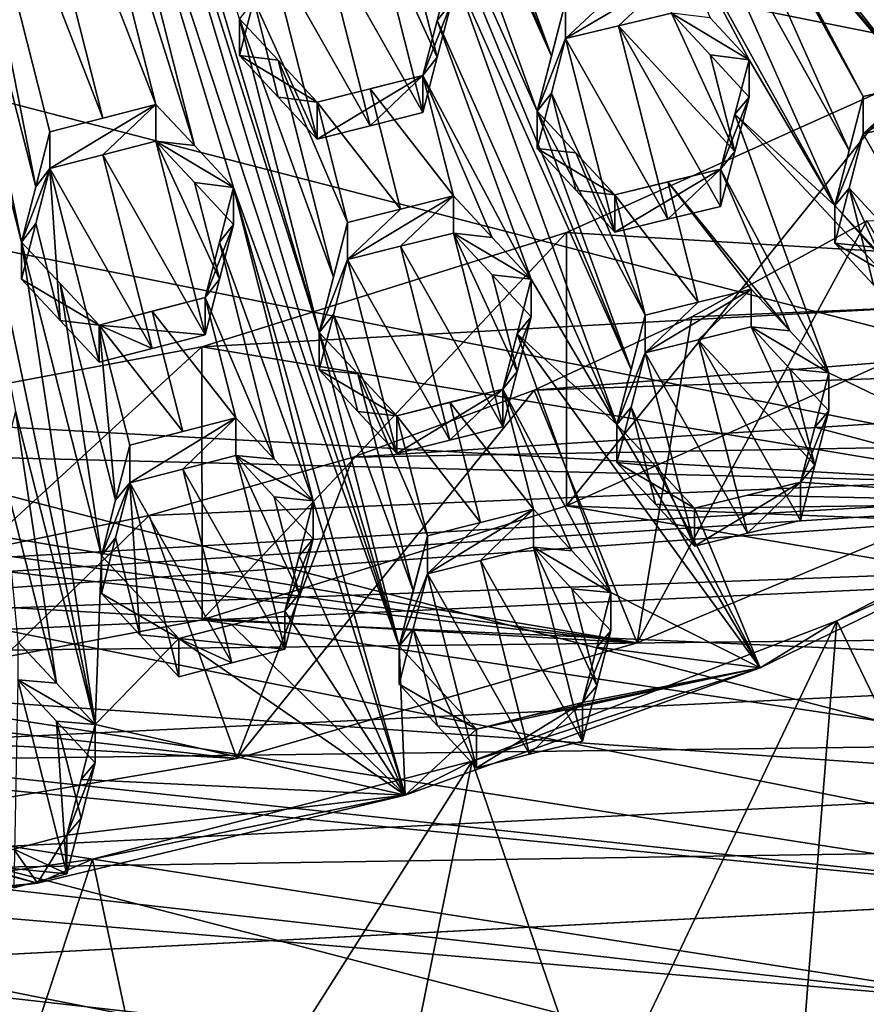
# Model space of a CAD drawing. Header units: metres. Extents: x -22 to 22, y 0 to 204.
# Tile 106 of 256: x 1.44 to 3.45, y 10.32 to 12.66. Entities that reach past the tile are written whole.
import ezdxf

# ---------------------------------------------------------------- set-up
doc = ezdxf.new("R2010")
doc.units = ezdxf.units.M
doc.layers.add('solid_002_SW0002', color=7, linetype='CONTINUOUS')
doc.layers.add('solid_002_SW0002_01', color=7, linetype='CONTINUOUS')

msp = doc.modelspace()

# ---------------------------------------------------------------- linework, layer by layer
at = {"layer": 'solid_002_SW0002'}
for points in [[(7.330033, 6.201028, 222.337723), (-0.000125, 6.009099, 222.530045), (-0.000125, 39.062069, 222.530045)], [(7.539723, 6.213904, 222.33223), (7.330033, 6.201028, 222.337723), (-0.000125, 39.062069, 222.530045)], [(7.745979, 6.240901, 222.326813), (7.539723, 6.213904, 222.33223), (-0.000125, 39.062069, 222.530045)], [(7.948801, 6.282018, 222.321487), (7.745979, 6.240901, 222.326813), (-0.000125, 39.062069, 222.530045)], [(8.148396, 6.337333, 222.316254), (7.948801, 6.282018, 222.321487), (-0.000125, 39.062069, 222.530045)], [(8.346459, 6.407481, 222.311066), (8.148396, 6.337333, 222.316254), (-0.000125, 39.062069, 222.530045)], [(8.540717, 6.491611, 222.305969), (8.346459, 6.407481, 222.311066), (-0.000125, 39.062069, 222.530045)], [(8.727814, 6.588467, 222.301056), (8.540717, 6.491611, 222.305969), (-0.000125, 39.062069, 222.530045)], [(8.906004, 6.697614, 222.296387), (8.727814, 6.588467, 222.301056), (-0.000125, 39.062069, 222.530045)], [(9.077606, 6.820176, 222.29187), (8.906004, 6.697614, 222.296387), (-0.000125, 39.062069, 222.530045)], [(9.240612, 6.954489, 222.287598), (9.077606, 6.820176, 222.29187), (-0.000125, 39.062069, 222.530045)], [(9.392625, 7.09867, 222.283615), (9.240612, 6.954489, 222.287598), (-0.000125, 39.062069, 222.530045)], [(9.533943, 7.253393, 222.279907), (9.392625, 7.09867, 222.283615), (-0.000125, 39.062069, 222.530045)], [(9.665215, 7.418948, 222.276459), (9.533943, 7.253393, 222.279907), (-0.000125, 39.062069, 222.530045)], [(9.784578, 7.59288, 222.273331), (9.665215, 7.418948, 222.276459), (-0.000125, 39.062069, 222.530045)], [(9.89038, 7.773118, 222.270554), (9.784578, 7.59288, 222.273331), (-0.000125, 39.062069, 222.530045)], [(9.983701, 7.961953, 222.268112), (9.89038, 7.773118, 222.270554), (-0.000125, 39.062069, 222.530045)], [(10.064153, 8.15771, 222.265991), (9.983701, 7.961953, 222.268112), (-0.000125, 39.062069, 222.530045)], [(10.130554, 8.357121, 222.264252), (10.064153, 8.15771, 222.265991), (-0.000125, 39.062069, 222.530045)], [(10.182102, 8.557965, 222.262894), (10.130554, 8.357121, 222.264252), (-0.000125, 39.062069, 222.530045)], [(10.219395, 8.761897, 222.261917), (10.182102, 8.557965, 222.262894), (-0.000125, 39.062069, 222.530045)], [(10.242505, 8.96912, 222.261322), (10.219395, 8.761897, 222.261917), (-0.000125, 39.062069, 222.530045)], [(10.251433, 9.179632, 222.261078), (10.242505, 8.96912, 222.261322), (-0.000125, 39.062069, 222.530045)], [(10.452456, 38.787868, 222.255814), (10.251433, 9.179632, 222.261078), (-0.000125, 39.062069, 222.530045)], [(15.431576, 33.648762, 223.952362), (-15.431306, 33.548271, 223.951843), (-15.319921, 9.159238, 223.824142)], [(7.7389, 11.77158, 197.366669), (-8.239264, 15.907071, 196.25856), (-8.043475, 16.822996, 196.013153)], [(7.7389, 11.77158, 197.366669), (-8.323321, 14.981074, 196.506683), (-8.239264, 15.907071, 196.25856)], [(7.332353, 10.929029, 197.592422), (-8.29563, 14.043318, 196.757965), (-8.323321, 14.981074, 196.506683)], [(7.7389, 11.77158, 197.366669), (7.332353, 10.929029, 197.592422), (-8.323321, 14.981074, 196.506683)], [(6.822947, 10.130286, 197.806458), (-8.155832, 13.118854, 197.005661), (-8.29563, 14.043318, 196.757965)], [(7.332353, 10.929029, 197.592422), (6.822947, 10.130286, 197.806458), (-8.29563, 14.043318, 196.757965)], [(6.223329, 9.397194, 198.002884), (-7.90552, 12.214004, 197.248123), (-8.155832, 13.118854, 197.005661)], [(6.822947, 10.130286, 197.806458), (6.223329, 9.397194, 198.002884), (-8.155832, 13.118854, 197.005661)], [(5.538156, 8.734461, 198.180466), (-7.547938, 11.344419, 197.481125), (-7.90552, 12.214004, 197.248123)], [(6.223329, 9.397194, 198.002884), (5.538156, 8.734461, 198.180466), (-7.90552, 12.214004, 197.248123)], [(2.908093, 11.180483, 214.141235), (-4.671119, 12.035767, 213.912064), (-3.814096, 11.558124, 214.040054)], [(1.959217, 10.906054, 214.214767), (-3.814096, 11.558124, 214.040054), (-2.908093, 11.180483, 214.141235)], [(3.82183, 10.324622, 211.782379), (-5.187891, 11.085692, 211.578445), (-5.609299, 11.38822, 211.497375)], [(-0.818824, 11.047389, 211.588715), (3.82183, 10.324622, 211.782379), (-5.609299, 11.38822, 211.497375)], [(4.778347, 8.154085, 198.335968), (-7.089259, 10.521552, 197.701614), (-7.547938, 11.344419, 197.481125)], [(5.538156, 8.734461, 198.180466), (4.778347, 8.154085, 198.335968), (-7.547938, 11.344419, 197.481125)], [(3.336966, 10.122706, 211.836472), (-4.74628, 10.805715, 211.653458), (-5.187891, 11.085692, 211.578445)], [(3.82183, 10.324622, 211.782379), (3.336966, 10.122706, 211.836472), (-5.187891, 11.085692, 211.578445)], [(2.843429, 9.949245, 211.88295), (-4.289193, 10.550935, 211.721725), (-4.74628, 10.805715, 211.653458)], [(3.336966, 10.122706, 211.836472), (2.843429, 9.949245, 211.88295), (-4.74628, 10.805715, 211.653458)], [(13.580615, 8.280108, 217.357101), (6.903759, 10.727819, 216.520233), (0, 10.369162, 216.429184)], [(2.339289, 9.803884, 211.921906), (-3.821229, 10.323972, 211.782547), (-4.289193, 10.550935, 211.721725)], [(2.843429, 9.949245, 211.88295), (2.339289, 9.803884, 211.921906), (-4.289193, 10.550935, 211.721725)], [(3.955172, 7.662996, 198.46756), (-6.532656, 9.753411, 197.90744), (-7.089259, 10.521552, 197.701614)], [(4.778347, 8.154085, 198.335968), (3.955172, 7.662996, 198.46756), (-7.089259, 10.521552, 197.701614)], [(13.580615, 8.280108, 217.357101), (0, 10.369162, 216.429184), (0, 8.476301, 216.936371)]]:
    msp.add_3dface(points, dxfattribs=at)
at = {"layer": 'solid_002_SW0002_01'}
for points in [[(15.431576, 33.648762, 223.952362), (-15.319921, 9.159238, 223.824142), (15.31992, 9.159238, 223.824142)], [(7.7389, 11.77158, 197.366669), (-8.043475, 16.822996, 196.013153), (8.043475, 12.659388, 197.128784)], [(2.154612, 11.915129, 211.533325), (1.965674, 12.657518, 211.579575), (1.384582, 14.485887, 211.704727)], [(2.154612, 11.915129, 211.533325), (1.384582, 14.485887, 211.704727), (1.57352, 13.74349, 211.658463)], [(2.704643, 12.569382, 211.49263), (2.05636, 14.137851, 211.616699), (2.278646, 13.524779, 211.57222)], [(2.704643, 12.569382, 211.49263), (2.481862, 13.180538, 211.537109), (2.05636, 14.137851, 211.616699)], [(2.727591, 13.78375, 211.513931), (2.983772, 13.301204, 211.467819), (3.443169, 12.474162, 211.385666)], [(3.186988, 12.956708, 211.431763), (2.727591, 13.78375, 211.513931), (3.443169, 12.474162, 211.385666)], [(2.34355, 11.172719, 211.487015), (1.57352, 13.74349, 211.658463), (1.540141, 13.614017, 211.65657)], [(2.34355, 11.172719, 211.487015), (2.154612, 11.915129, 211.533325), (1.57352, 13.74349, 211.658463)], [(1.449486, 12.128732, 211.60051), (1.1628, 13.516359, 211.682739), (1.07161, 13.613586, 211.693268)], [(1.624146, 10.986524, 211.536911), (1.449486, 12.128732, 211.60051), (1.07161, 13.613586, 211.693268)], [(1.624146, 10.986524, 211.536911), (1.07161, 13.613586, 211.693268), (1.435208, 11.728933, 211.583221)], [(1.540141, 13.614017, 211.65657), (1.506277, 13.482587, 211.654373), (1.859004, 12.357581, 211.577988)], [(1.540141, 13.614017, 211.65657), (1.859004, 12.357581, 211.577988), (1.951396, 12.258636, 211.565704)], [(2.34355, 11.172719, 211.487015), (1.540141, 13.614017, 211.65657), (1.951396, 12.258636, 211.565704)], [(2.6708, 12.438841, 211.493454), (2.278646, 13.524779, 211.57222), (2.245269, 13.396012, 211.572937)], [(2.6708, 12.438841, 211.493454), (2.704643, 12.569382, 211.49263), (2.278646, 13.524779, 211.57222)], [(1.483303, 12.260338, 211.60405), (1.255322, 13.417635, 211.671768), (1.1628, 13.516359, 211.682739)], [(1.483303, 12.260338, 211.60405), (1.1628, 13.516359, 211.682739), (1.449486, 12.128732, 211.60051)], [(1.3808, 13.450244, 211.663574), (1.767684, 12.455329, 211.589966), (1.506277, 13.482587, 211.654373)], [(1.506277, 13.482587, 211.654373), (1.767684, 12.455329, 211.589966), (1.859004, 12.357581, 211.577988)], [(1.642207, 12.422965, 211.599075), (1.3808, 13.450244, 211.663574), (1.255322, 13.417635, 211.671768)], [(1.642207, 12.422965, 211.599075), (1.767684, 12.455329, 211.589966), (1.3808, 13.450244, 211.663574)], [(1.516729, 12.390377, 211.607361), (1.642207, 12.422965, 211.599075), (1.255322, 13.417635, 211.671768)], [(1.483303, 12.260338, 211.60405), (1.516729, 12.390377, 211.607361), (1.255322, 13.417635, 211.671768)], [(2.893563, 11.827567, 211.448807), (2.245269, 13.396012, 211.572937), (2.467584, 12.782997, 211.528244)], [(2.893563, 11.827567, 211.448807), (2.6708, 12.438841, 211.493454), (2.245269, 13.396012, 211.572937)], [(3.409764, 12.345983, 211.388977), (2.983772, 13.301204, 211.467819), (2.950389, 13.173086, 211.471054)], [(3.409764, 12.345983, 211.388977), (3.443169, 12.474162, 211.385666), (2.983772, 13.301204, 211.467819)], [(2.704643, 12.569382, 211.49263), (2.738043, 12.698126, 211.491501), (2.481862, 13.180538, 211.537109)], [(2.950389, 13.173086, 211.471054), (2.916529, 13.043026, 211.473907), (3.375926, 12.216044, 211.391968)], [(3.409764, 12.345983, 211.388977), (2.950389, 13.173086, 211.471054), (3.375926, 12.216044, 211.391968)], [(3.17271, 12.560493, 211.427856), (3.375926, 12.216044, 211.391968), (2.916529, 13.043026, 211.473907)], [(3.080457, 12.660089, 211.443115), (3.17271, 12.560493, 211.427856), (2.916529, 13.043026, 211.473907)], [(3.186988, 12.956708, 211.431763), (3.443169, 12.474162, 211.385666), (3.568667, 12.503766, 211.366226)], [(3.278483, 12.857823, 211.416229), (3.186988, 12.956708, 211.431763), (3.568667, 12.503766, 211.366226)], [(2.158439, 12.863373, 211.24826), (2.400341, 12.435914, 211.20253), (2.283872, 12.894532, 211.234695)], [(2.283872, 12.894532, 211.234695), (2.400341, 12.435914, 211.20253), (2.434184, 12.566966, 211.203613)], [(2.283872, 12.894532, 211.234695), (2.434184, 12.566966, 211.203613), (2.375243, 12.795914, 211.219681)], [(2.158439, 12.863373, 211.24826), (2.032917, 12.83195, 211.260941), (2.274902, 12.404663, 211.215759)], [(2.158439, 12.863373, 211.24826), (2.274902, 12.404663, 211.215759), (2.400341, 12.435914, 211.20253)], [(3.3707, 12.758144, 211.400528), (3.278483, 12.857823, 211.416229), (3.568667, 12.503766, 211.366226)], [(2.149386, 12.373168, 211.228165), (2.032917, 12.83195, 211.260941), (1.999516, 12.702308, 211.258743)], [(2.274902, 12.404663, 211.215759), (2.032917, 12.83195, 211.260941), (2.149386, 12.373168, 211.228165)], [(2.375243, 12.795914, 211.219681), (2.434184, 12.566966, 211.203613), (2.467584, 12.696215, 211.204376)], [(2.434184, 12.654022, 211.528519), (2.467584, 12.782997, 211.528244), (2.467584, 12.696215, 211.204376)], [(2.859738, 11.696988, 211.449219), (2.467584, 12.782997, 211.528244), (2.434184, 12.654022, 211.528519)], [(2.859738, 11.696988, 211.449219), (2.893563, 11.827567, 211.448807), (2.467584, 12.782997, 211.528244)], [(3.496195, 12.787632, 211.380646), (3.3707, 12.758144, 211.400528), (3.568667, 12.503766, 211.366226)], [(2.738043, 12.610868, 211.165848), (2.988998, 12.758808, 211.45816), (2.863571, 12.728585, 211.47522)], [(2.863571, 12.641261, 211.149323), (2.988998, 12.758808, 211.45816), (2.738043, 12.610868, 211.165848)], [(2.863571, 12.641261, 211.149323), (2.988998, 12.671413, 211.132004), (2.988998, 12.758808, 211.45816)], [(2.738043, 12.610868, 211.165848), (2.863571, 12.728585, 211.47522), (2.738043, 12.698126, 211.491501)], [(1.999516, 12.702308, 211.258743), (1.965674, 12.657518, 211.579575), (1.965674, 12.570878, 211.256226)], [(2.057009, 12.472606, 211.242355), (1.999516, 12.702308, 211.258743), (1.965674, 12.570878, 211.256226)], [(2.149386, 12.373168, 211.228165), (1.999516, 12.702308, 211.258743), (2.057009, 12.472606, 211.242355)], [(2.400341, 12.523252, 211.528473), (2.434184, 12.654022, 211.528519), (2.467584, 12.696215, 211.204376)], [(2.434184, 12.566966, 211.203613), (2.400341, 12.523252, 211.528473), (2.467584, 12.696215, 211.204376)], [(2.6708, 12.438841, 211.493454), (2.738043, 12.698126, 211.491501), (2.704643, 12.569382, 211.49263)], [(2.738043, 12.610868, 211.165848), (2.738043, 12.698126, 211.491501), (2.6708, 12.438841, 211.493454)], [(3.139306, 12.343781, 211.100739), (2.988998, 12.671413, 211.132004), (2.863571, 12.641261, 211.149323)], [(2.988998, 12.671413, 211.132004), (3.17271, 12.560493, 211.427856), (3.080457, 12.660089, 211.443115)], [(3.080462, 12.572357, 211.115707), (3.17271, 12.560493, 211.427856), (2.988998, 12.671413, 211.132004)], [(3.080462, 12.572357, 211.115707), (2.988998, 12.671413, 211.132004), (3.139306, 12.343781, 211.100739)], [(1.965674, 12.570878, 211.256226), (1.965674, 12.657518, 211.579575), (2.057011, 12.559556, 211.566864)], [(2.188437, 12.046242, 211.534912), (2.057011, 12.559556, 211.566864), (1.965674, 12.657518, 211.579575)], [(2.154612, 11.915129, 211.533325), (2.188437, 12.046242, 211.534912), (1.965674, 12.657518, 211.579575)], [(2.656522, 12.041068, 211.483734), (2.434184, 12.654022, 211.528519), (2.400341, 12.523252, 211.528473)], [(2.859738, 11.696988, 211.449219), (2.434184, 12.654022, 211.528519), (2.656522, 12.041068, 211.483734)], [(2.863571, 12.641261, 211.149323), (2.738043, 12.610868, 211.165848), (2.980036, 12.183055, 211.118713)], [(2.863571, 12.641261, 211.149323), (2.980036, 12.183055, 211.118713), (3.105467, 12.213356, 211.101929)], [(3.139306, 12.343781, 211.100739), (2.863571, 12.641261, 211.149323), (3.105467, 12.213356, 211.101929)], [(2.704642, 12.481852, 211.165985), (2.738043, 12.610868, 211.165848), (2.6708, 12.438841, 211.493454)], [(2.704642, 12.481852, 211.165985), (2.854512, 12.152528, 211.13472), (2.738043, 12.610868, 211.165848)], [(2.738043, 12.610868, 211.165848), (2.854512, 12.152528, 211.13472), (2.980036, 12.183055, 211.118713)], [(2.057009, 12.472606, 211.242355), (1.965674, 12.570878, 211.256226), (2.149386, 12.460437, 211.553864)], [(2.057011, 12.559556, 211.566864), (2.149386, 12.460437, 211.553864), (1.965674, 12.570878, 211.256226)], [(2.434184, 12.566966, 211.203613), (2.400341, 12.435914, 211.20253), (2.400341, 12.523252, 211.528473)], [(3.080462, 12.572357, 211.115707), (3.17271, 12.47243, 211.099197), (3.17271, 12.560493, 211.427856)], [(3.139306, 12.343781, 211.100739), (3.17271, 12.47243, 211.099197), (3.080462, 12.572357, 211.115707)], [(2.221855, 12.175715, 211.53624), (2.149386, 12.460437, 211.553864), (2.057011, 12.559556, 211.566864)], [(2.188437, 12.046242, 211.534912), (2.221855, 12.175715, 211.53624), (2.057011, 12.559556, 211.566864)], [(3.17271, 12.560493, 211.427856), (3.139307, 12.4321, 211.430344), (3.375926, 12.216044, 211.391968)], [(3.17271, 12.47243, 211.099197), (3.139307, 12.4321, 211.430344), (3.17271, 12.560493, 211.427856)], [(2.274904, 12.491962, 211.541565), (2.400341, 12.523252, 211.528473), (2.149386, 12.460437, 211.553864)], [(2.149386, 12.373168, 211.228165), (2.149386, 12.460437, 211.553864), (2.400341, 12.523252, 211.528473)], [(2.274902, 12.404663, 211.215759), (2.149386, 12.373168, 211.228165), (2.400341, 12.523252, 211.528473)], [(2.274902, 12.404663, 211.215759), (2.400341, 12.523252, 211.528473), (2.400341, 12.435914, 211.20253)], [(2.47281, 12.238618, 211.511185), (2.400341, 12.523252, 211.528473), (2.274904, 12.491962, 211.541565)], [(2.564206, 12.140353, 211.497589), (2.656522, 12.041068, 211.483734), (2.400341, 12.523252, 211.528473)], [(2.47281, 12.238618, 211.511185), (2.564206, 12.140353, 211.497589), (2.400341, 12.523252, 211.528473)], [(3.694124, 12.533173, 211.346085), (3.568667, 12.503766, 211.366226), (3.443169, 12.385576, 211.055054)], [(3.568667, 12.415089, 211.035263), (3.694124, 12.533173, 211.346085), (3.443169, 12.385576, 211.055054)], [(3.56034, 12.519446, 213.782455), (2.740362, 12.151822, 213.880966), (4.671119, 12.035767, 213.912064)], [(2.740406, 11.50479, 211.466141), (2.740362, 12.151822, 213.880966), (3.56034, 12.519446, 213.782455)], [(2.740406, 11.50479, 211.466141), (3.56034, 12.519446, 213.782455), (3.560362, 11.872411, 211.367645)], [(3.568667, 12.503766, 211.366226), (3.443169, 12.474162, 211.385666), (3.443169, 12.385576, 211.055054)], [(2.34737, 12.20728, 211.524094), (2.274904, 12.491962, 211.541565), (2.149386, 12.460437, 211.553864)], [(2.34737, 12.20728, 211.524094), (2.47281, 12.238618, 211.511185), (2.274904, 12.491962, 211.541565)], [(2.704642, 12.481852, 211.165985), (2.6708, 12.438841, 211.493454), (2.6708, 12.351043, 211.165787)], [(2.704642, 12.481852, 211.165985), (2.6708, 12.351043, 211.165787), (2.762218, 12.252273, 211.150375)], [(2.704642, 12.481852, 211.165985), (2.762218, 12.252273, 211.150375), (2.854512, 12.152528, 211.13472)], [(3.375926, 12.216044, 211.391968), (3.443169, 12.385576, 211.055054), (3.443169, 12.474162, 211.385666)], [(3.409764, 12.345983, 211.388977), (3.375926, 12.216044, 211.391968), (3.443169, 12.474162, 211.385666)], [(1.767684, 12.455329, 211.589966), (1.516729, 12.303386, 211.282715), (1.642207, 12.335978, 211.274445)], [(1.516729, 12.390377, 211.607361), (1.516729, 12.303386, 211.282715), (1.767684, 12.455329, 211.589966)], [(1.516729, 12.390377, 211.607361), (1.767684, 12.455329, 211.589966), (1.642207, 12.422965, 211.599075)], [(1.767684, 12.455329, 211.589966), (1.642207, 12.335978, 211.274445), (1.767684, 12.368338, 211.265305)], [(1.859004, 12.357581, 211.577988), (1.767684, 12.455329, 211.589966), (1.767684, 12.368338, 211.265305)], [(2.149386, 12.373168, 211.228165), (2.057009, 12.472606, 211.242355), (2.149386, 12.460437, 211.553864)], [(2.34737, 12.20728, 211.524094), (2.149386, 12.460437, 211.553864), (2.221855, 12.175715, 211.53624)], [(3.17271, 12.47243, 211.099197), (3.105467, 12.301935, 211.43251), (3.139307, 12.4321, 211.430344)], [(3.139306, 12.343781, 211.100739), (3.105467, 12.301935, 211.43251), (3.17271, 12.47243, 211.099197)], [(2.76222, 12.340393, 211.479263), (2.6708, 12.438841, 211.493454), (2.926981, 11.956498, 211.448105)], [(2.893563, 11.827567, 211.448807), (2.926981, 11.956498, 211.448105), (2.6708, 12.438841, 211.493454)], [(2.6708, 12.351043, 211.165787), (2.6708, 12.438841, 211.493454), (2.76222, 12.340393, 211.479263)], [(3.139307, 12.4321, 211.430344), (3.105467, 12.301935, 211.43251), (3.361648, 11.819439, 211.386597)], [(3.139307, 12.4321, 211.430344), (3.361648, 11.819439, 211.386597), (4, 11.511621, 211.28656)], [(3.139307, 12.4321, 211.430344), (4, 11.511621, 211.28656), (3.375926, 12.216044, 211.391968)], [(3.68514, 11.957564, 211.007187), (3.568667, 12.415089, 211.035263), (3.443169, 12.385576, 211.055054)], [(1.516729, 12.303386, 211.282715), (1.516729, 12.390377, 211.607361), (1.483303, 12.260338, 211.60405)], [(3.409763, 12.257145, 211.057449), (3.443169, 12.385576, 211.055054), (3.375926, 12.216044, 211.391968)], [(3.409763, 12.257145, 211.057449), (3.68514, 11.957564, 211.007187), (3.443169, 12.385576, 211.055054)], [(1.642207, 12.335978, 211.274445), (1.884153, 11.909435, 211.232086), (1.767684, 12.368338, 211.265305)], [(1.917975, 12.041044, 211.23555), (1.859006, 12.270283, 211.252197), (1.767684, 12.368338, 211.265305)], [(1.951396, 12.258636, 211.565704), (1.767684, 12.368338, 211.265305), (1.859006, 12.270283, 211.252197)], [(1.884153, 11.909435, 211.232086), (1.917975, 12.041044, 211.23555), (1.767684, 12.368338, 211.265305)], [(1.951396, 12.258636, 211.565704), (1.859004, 12.357581, 211.577988), (1.767684, 12.368338, 211.265305)], [(1.642207, 12.335978, 211.274445), (1.516729, 12.303386, 211.282715), (1.758675, 11.877068, 211.241196)], [(1.642207, 12.335978, 211.274445), (1.758675, 11.877068, 211.241196), (1.884153, 11.909435, 211.232086)], [(2.76222, 12.340393, 211.479263), (2.854512, 12.240979, 211.464828), (2.6708, 12.351043, 211.165787)], [(2.6708, 12.351043, 211.165787), (2.854512, 12.240979, 211.464828), (2.762218, 12.252273, 211.150375)], [(2.76222, 12.340393, 211.479263), (2.926981, 11.956498, 211.448105), (2.854512, 12.240979, 211.464828)], [(3.139306, 12.343781, 211.100739), (3.105467, 12.213356, 211.101929), (3.105467, 12.301935, 211.43251)], [(1.449486, 12.128732, 211.60051), (1.483302, 12.173039, 211.278259), (1.516729, 12.303386, 211.282715)], [(1.483303, 12.260338, 211.60405), (1.449486, 12.128732, 211.60051), (1.516729, 12.303386, 211.282715)], [(1.516729, 12.303386, 211.282715), (1.483302, 12.173039, 211.278259), (1.540796, 11.943419, 211.261703)], [(1.516729, 12.303386, 211.282715), (1.633198, 11.844483, 211.249481), (1.758675, 11.877068, 211.241196)], [(1.516729, 12.303386, 211.282715), (1.540796, 11.943419, 211.261703), (1.633198, 11.844483, 211.249481)], [(2.854512, 12.240979, 211.464828), (2.980039, 12.271568, 211.449036), (3.105467, 12.301935, 211.43251)], [(2.854512, 12.152528, 211.13472), (2.854512, 12.240979, 211.464828), (3.105467, 12.301935, 211.43251)], [(2.980036, 12.183055, 211.118713), (2.854512, 12.152528, 211.13472), (3.105467, 12.301935, 211.43251)], [(2.980036, 12.183055, 211.118713), (3.105467, 12.301935, 211.43251), (3.105467, 12.213356, 211.101929)], [(3.269408, 11.918946, 211.401581), (3.105467, 12.301935, 211.43251), (2.980039, 12.271568, 211.449036)], [(3.269408, 11.918946, 211.401581), (3.361648, 11.819439, 211.386597), (3.105467, 12.301935, 211.43251)], [(1.917975, 12.041044, 211.23555), (1.951396, 12.171028, 211.238754), (1.859006, 12.270283, 211.252197)], [(1.951396, 12.258636, 211.565704), (1.859006, 12.270283, 211.252197), (1.951396, 12.171028, 211.238754)], [(2.854512, 12.240979, 211.464828), (3.052505, 11.98716, 211.432587), (2.980039, 12.271568, 211.449036)], [(2.980039, 12.271568, 211.449036), (3.052505, 11.98716, 211.432587), (3.177936, 12.017607, 211.416367)], [(3.269408, 11.918946, 211.401581), (2.980039, 12.271568, 211.449036), (3.177936, 12.017607, 211.416367)], [(1.917975, 12.128944, 211.563599), (1.951396, 12.258636, 211.565704), (1.951396, 12.171028, 211.238754)], [(2.140334, 11.51619, 211.519257), (1.951396, 12.258636, 211.565704), (1.917975, 12.128944, 211.563599)], [(2.140334, 11.51619, 211.519257), (2.357979, 10.819634, 211.471985), (1.951396, 12.258636, 211.565704)], [(2.34355, 11.172719, 211.487015), (1.951396, 12.258636, 211.565704), (2.357979, 10.819634, 211.471985)], [(2.762218, 12.252273, 211.150375), (2.854512, 12.240979, 211.464828), (2.854512, 12.152528, 211.13472)], [(2.854512, 12.240979, 211.464828), (2.926981, 11.956498, 211.448105), (3.052505, 11.98716, 211.432587)], [(3.409763, 12.257145, 211.057449), (3.375926, 12.126956, 211.059479), (3.467424, 12.027812, 211.042999)], [(3.409763, 12.257145, 211.057449), (3.375926, 12.216044, 211.391968), (3.375926, 12.126956, 211.059479)], [(3.409763, 12.257145, 211.057449), (3.467424, 12.027812, 211.042999), (3.559638, 11.927876, 211.026321)], [(3.409763, 12.257145, 211.057449), (3.559638, 11.927876, 211.026321), (3.68514, 11.957564, 211.007187)], [(2.221855, 12.087695, 211.207748), (2.47281, 12.238618, 211.511185), (2.34737, 12.20728, 211.524094)], [(2.347369, 12.11923, 211.195496), (2.47281, 12.238618, 211.511185), (2.221855, 12.087695, 211.207748)], [(2.47281, 12.150532, 211.182449), (2.47281, 12.238618, 211.511185), (2.347369, 12.11923, 211.195496)], [(2.47281, 12.150532, 211.182449), (2.564206, 12.140353, 211.497589), (2.47281, 12.238618, 211.511185)], [(2.221855, 12.087695, 211.207748), (2.34737, 12.20728, 211.524094), (2.221855, 12.175715, 211.53624)], [(3.375926, 12.126956, 211.059479), (3.375926, 12.216044, 211.391968), (3.467426, 12.117232, 211.376724)], [(4, 11.511621, 211.28656), (3.467426, 12.117232, 211.376724), (3.375926, 12.216044, 211.391968)], [(1.483302, 12.173039, 211.278259), (1.449486, 12.041124, 211.27356), (1.540796, 11.943419, 211.261703)], [(1.449486, 12.128732, 211.60051), (1.449486, 12.041124, 211.27356), (1.483302, 12.173039, 211.278259)], [(1.884153, 11.997638, 211.561264), (1.951396, 12.171028, 211.238754), (1.917975, 12.041044, 211.23555)], [(1.917975, 12.128944, 211.563599), (1.951396, 12.171028, 211.238754), (1.884153, 11.997638, 211.561264)], [(2.154612, 11.915129, 211.533325), (2.221855, 12.175715, 211.53624), (2.188437, 12.046242, 211.534912)], [(2.221855, 12.087695, 211.207748), (2.221855, 12.175715, 211.53624), (2.154612, 11.915129, 211.533325)], [(2.908093, 11.180483, 214.141235), (3.037478, 11.952141, 216.835052), (3.451768, 12.179655, 217.022797)], [(3.814096, 11.558124, 214.040054), (2.908093, 11.180483, 214.141235), (3.451768, 12.179655, 217.022797)], [(6.977048, 12.121305, 216.850754), (3.451768, 12.179655, 217.022797), (3.037478, 11.952141, 216.835052)], [(2.740362, 12.151822, 213.880966), (1.876778, 11.881448, 213.953415), (4.671119, 12.035767, 213.912064)], [(1.876862, 11.234419, 211.538589), (1.876778, 11.881448, 213.953415), (2.740362, 12.151822, 213.880966)], [(1.876862, 11.234419, 211.538589), (2.740362, 12.151822, 213.880966), (2.740406, 11.50479, 211.466141)], [(2.47281, 12.150532, 211.182449), (2.347369, 12.11923, 211.195496), (2.589279, 11.691856, 211.15007)], [(2.47281, 12.150532, 211.182449), (2.656522, 12.041068, 211.483734), (2.564206, 12.140353, 211.497589)], [(2.56421, 12.051943, 211.167648), (2.656522, 12.041068, 211.483734), (2.47281, 12.150532, 211.182449)], [(2.47281, 12.150532, 211.182449), (2.589279, 11.691856, 211.15007), (2.623104, 11.822923, 211.151474)], [(2.56421, 12.051943, 211.167648), (2.47281, 12.150532, 211.182449), (2.623104, 11.822923, 211.151474)], [(1.540792, 12.031325, 211.589767), (1.449486, 12.128732, 211.60051), (1.638424, 11.386286, 211.554062)], [(1.624146, 10.986524, 211.536911), (1.638424, 11.386286, 211.554062), (1.449486, 12.128732, 211.60051)], [(1.633198, 11.932686, 211.578659), (1.449486, 12.041124, 211.27356), (1.449486, 12.128732, 211.60051)], [(1.633198, 11.932686, 211.578659), (1.449486, 12.128732, 211.60051), (1.540792, 12.031325, 211.589767)], [(2.047982, 11.615074, 211.531479), (1.917975, 12.128944, 211.563599), (1.884153, 11.997638, 211.561264)], [(2.047982, 11.615074, 211.531479), (2.140334, 11.51619, 211.519257), (1.917975, 12.128944, 211.563599)], [(3.559638, 12.017635, 211.361298), (3.467424, 12.027812, 211.042999), (3.375926, 12.126956, 211.059479)], [(3.467426, 12.117232, 211.376724), (3.559638, 12.017635, 211.361298), (3.375926, 12.126956, 211.059479)], [(2.347369, 12.11923, 211.195496), (2.221855, 12.087695, 211.207748), (2.463834, 11.66048, 211.162842)], [(2.347369, 12.11923, 211.195496), (2.463834, 11.66048, 211.162842), (2.589279, 11.691856, 211.15007)], [(6.977048, 12.121305, 216.850754), (3.037478, 11.952141, 216.835052), (2.663588, 11.778887, 216.70285)], [(6.983257, 11.92379, 216.70195), (6.977048, 12.121305, 216.850754), (2.663588, 11.778887, 216.70285)], [(2.221855, 12.087695, 211.207748), (2.154612, 11.915129, 211.533325), (2.188436, 11.957928, 211.205338)], [(2.221855, 12.087695, 211.207748), (2.188436, 11.957928, 211.205338), (2.338324, 11.628887, 211.174866)], [(2.221855, 12.087695, 211.207748), (2.338324, 11.628887, 211.174866), (2.463834, 11.66048, 211.162842)], [(-0.818882, 11.694443, 214.003525), (-4.671119, 12.035767, 213.912064), (2.908093, 11.180483, 214.141235)], [(1.633198, 11.932686, 211.578659), (1.540796, 11.943419, 211.261703), (1.449486, 12.041124, 211.27356)], [(1.672226, 11.517818, 211.557526), (1.540792, 12.031325, 211.589767), (1.638424, 11.386286, 211.554062)], [(1.672226, 11.517818, 211.557526), (1.633198, 11.932686, 211.578659), (1.540792, 12.031325, 211.589767)], [(1.876778, 11.881448, 213.953415), (3.814096, 11.558124, 214.040054), (4.671119, 12.035767, 213.912064)], [(1.884153, 11.997638, 211.561264), (1.917975, 12.041044, 211.23555), (1.884153, 11.909435, 211.232086)], [(2.56421, 12.051943, 211.167648), (2.656522, 11.952338, 211.152588), (2.656522, 12.041068, 211.483734)], [(2.56421, 12.051943, 211.167648), (2.623104, 11.822923, 211.151474), (2.656522, 11.952338, 211.152588)], [(2.859738, 11.696988, 211.449219), (2.656522, 12.041068, 211.483734), (2.623104, 11.911929, 211.483643)], [(2.656522, 11.952338, 211.152588), (2.623104, 11.911929, 211.483643), (2.656522, 12.041068, 211.483734)], [(3.177936, 12.017607, 211.416367), (3.052505, 11.98716, 211.432587), (2.926981, 11.867303, 211.115234)], [(3.052505, 11.897905, 211.099487), (3.177936, 12.017607, 211.416367), (2.926981, 11.867303, 211.115234)], [(3.052505, 11.897905, 211.099487), (3.177936, 11.928288, 211.083023), (3.177936, 12.017607, 211.416367)], [(3.269408, 11.918946, 211.401581), (3.177936, 12.017607, 211.416367), (3.177936, 11.928288, 211.083023)], [(1.884153, 11.997638, 211.561264), (1.884153, 11.909435, 211.232086), (1.633198, 11.932686, 211.578659)], [(1.884153, 11.997638, 211.561264), (1.633198, 11.932686, 211.578659), (1.758675, 11.965266, 211.570343)], [(1.956622, 11.712852, 211.543396), (1.884153, 11.997638, 211.561264), (1.758675, 11.965266, 211.570343)], [(2.047982, 11.615074, 211.531479), (1.884153, 11.997638, 211.561264), (1.956622, 11.712852, 211.543396)], [(3.052505, 11.98716, 211.432587), (2.926981, 11.956498, 211.448105), (2.926981, 11.867303, 211.115234)], [(1.831145, 11.680475, 211.552475), (1.758675, 11.965266, 211.570343), (1.633198, 11.932686, 211.578659)], [(1.831145, 11.680475, 211.552475), (1.956622, 11.712852, 211.543396), (1.758675, 11.965266, 211.570343)], [(1.633198, 11.932686, 211.578659), (1.633198, 11.844483, 211.249481), (1.540796, 11.943419, 211.261703)], [(2.188436, 11.957928, 211.205338), (2.154612, 11.915129, 211.533325), (2.154612, 11.826526, 211.202667)], [(2.188436, 11.957928, 211.205338), (2.154612, 11.826526, 211.202667), (2.245984, 11.728248, 211.188919)], [(2.188436, 11.957928, 211.205338), (2.245984, 11.728248, 211.188919), (2.338324, 11.628887, 211.174866)], [(2.656522, 11.952338, 211.152588), (2.589279, 11.781146, 211.483307), (2.623104, 11.911929, 211.483643)], [(2.623104, 11.822923, 211.151474), (2.589279, 11.781146, 211.483307), (2.656522, 11.952338, 211.152588)], [(2.908093, 11.180483, 214.141235), (2.663588, 11.778887, 216.70285), (3.037478, 11.952141, 216.835052)], [(2.859738, 11.696988, 211.449219), (2.926981, 11.867303, 211.115234), (2.926981, 11.956498, 211.448105)], [(2.859738, 11.696988, 211.449219), (2.926981, 11.956498, 211.448105), (2.893563, 11.827567, 211.448807)], [(1.633198, 11.932686, 211.578659), (1.884153, 11.909435, 211.232086), (1.758675, 11.877068, 211.241196)], [(1.633198, 11.932686, 211.578659), (1.758675, 11.877068, 211.241196), (1.633198, 11.844483, 211.249481)], [(1.705667, 11.6479, 211.560806), (1.831145, 11.680475, 211.552475), (1.633198, 11.932686, 211.578659)], [(1.672226, 11.517818, 211.557526), (1.705667, 11.6479, 211.560806), (1.633198, 11.932686, 211.578659)], [(2.377359, 11.303806, 211.488724), (2.245986, 11.817159, 211.520737), (2.154612, 11.915129, 211.533325)], [(2.154612, 11.826526, 211.202667), (2.154612, 11.915129, 211.533325), (2.245986, 11.817159, 211.520737)], [(2.34355, 11.172719, 211.487015), (2.377359, 11.303806, 211.488724), (2.154612, 11.915129, 211.533325)], [(6.983257, 11.92379, 216.70195), (2.663588, 11.778887, 216.70285), (2.234997, 11.619495, 216.606476)], [(6.996464, 11.704794, 216.587662), (6.983257, 11.92379, 216.70195), (2.234997, 11.619495, 216.606476)], [(3.328228, 11.600583, 211.051727), (3.177936, 11.928288, 211.083023), (3.052505, 11.897905, 211.099487)], [(3.269412, 11.829294, 211.067001), (3.177936, 11.928288, 211.083023), (3.328228, 11.600583, 211.051727)], [(3.269408, 11.918946, 211.401581), (3.177936, 11.928288, 211.083023), (3.361648, 11.819439, 211.386597)], [(3.269412, 11.829294, 211.067001), (3.361648, 11.819439, 211.386597), (3.177936, 11.928288, 211.083023)], [(2.623104, 11.911929, 211.483643), (2.589279, 11.781146, 211.483307), (2.84546, 11.299033, 211.438812)], [(2.623104, 11.911929, 211.483643), (2.84546, 11.299033, 211.438812), (3.199079, 11.121078, 211.391205)], [(2.623104, 11.911929, 211.483643), (3.199079, 11.121078, 211.391205), (2.859738, 11.696988, 211.449219)], [(3.16897, 11.439569, 211.068375), (3.052505, 11.897905, 211.099487), (2.926981, 11.867303, 211.115234)], [(3.328228, 11.600583, 211.051727), (3.052505, 11.897905, 211.099487), (3.294405, 11.470073, 211.052353)], [(3.16897, 11.439569, 211.068375), (3.294405, 11.470073, 211.052353), (3.052505, 11.897905, 211.099487)], [(1.876778, 11.881448, 213.953415), (0.989791, 11.714422, 213.998169), (3.814096, 11.558124, 214.040054)], [(0.989878, 11.067389, 211.583344), (0.989791, 11.714422, 213.998169), (1.876778, 11.881448, 213.953415)], [(0.989878, 11.067389, 211.583344), (1.876778, 11.881448, 213.953415), (1.876862, 11.234419, 211.538589)], [(2.740406, 11.50479, 211.466141), (3.560362, 11.872411, 211.367645), (5.611928, 11.39043, 211.496796)], [(2.893562, 11.738096, 211.114914), (2.926981, 11.867303, 211.115234), (2.859738, 11.696988, 211.449219)], [(2.893562, 11.738096, 211.114914), (3.04345, 11.408856, 211.08371), (2.926981, 11.867303, 211.115234)], [(3.16897, 11.439569, 211.068375), (2.926981, 11.867303, 211.115234), (3.04345, 11.408856, 211.08371)], [(2.245986, 11.817159, 211.520737), (2.338324, 11.718116, 211.507874), (2.154612, 11.826526, 211.202667)], [(2.154612, 11.826526, 211.202667), (2.338324, 11.718116, 211.507874), (2.245984, 11.728248, 211.188919)], [(2.623104, 11.822923, 211.151474), (2.589279, 11.691856, 211.15007), (2.589279, 11.781146, 211.483307)], [(3.328228, 11.600583, 211.051727), (3.361648, 11.729457, 211.050781), (3.269412, 11.829294, 211.067001)], [(3.269412, 11.829294, 211.067001), (3.361648, 11.729457, 211.050781), (3.361648, 11.819439, 211.386597)], [(2.338324, 11.718116, 211.507874), (2.245986, 11.817159, 211.520737), (2.410793, 11.433381, 211.490204)], [(2.377359, 11.303806, 211.488724), (2.410793, 11.433381, 211.490204), (2.245986, 11.817159, 211.520737)], [(3.328228, 11.690825, 211.388504), (3.361648, 11.819439, 211.386597), (3.361648, 11.729457, 211.050781)], [(4, 11.511621, 211.28656), (3.361648, 11.819439, 211.386597), (3.328228, 11.690825, 211.388504)], [(1.959217, 10.906054, 214.214767), (2.234997, 11.619495, 216.606476), (2.663588, 11.778887, 216.70285)], [(2.908093, 11.180483, 214.141235), (1.959217, 10.906054, 214.214767), (2.663588, 11.778887, 216.70285)], [(2.589279, 11.781146, 211.483307), (2.338324, 11.718116, 211.507874), (2.463835, 11.749737, 211.495956)], [(2.338324, 11.628887, 211.174866), (2.338324, 11.718116, 211.507874), (2.589279, 11.781146, 211.483307)], [(2.463834, 11.66048, 211.162842), (2.338324, 11.628887, 211.174866), (2.589279, 11.781146, 211.483307)], [(2.463834, 11.66048, 211.162842), (2.589279, 11.781146, 211.483307), (2.589279, 11.691856, 211.15007)], [(2.589279, 11.781146, 211.483307), (2.463835, 11.749737, 211.495956), (2.661748, 11.496483, 211.465897)], [(2.589279, 11.781146, 211.483307), (2.661748, 11.496483, 211.465897), (2.753171, 11.398239, 211.452484)], [(2.589279, 11.781146, 211.483307), (2.753171, 11.398239, 211.452484), (2.84546, 11.299033, 211.438812)], [(1.531779, 11.084951, 211.547363), (1.435208, 11.728933, 211.583221), (1.401764, 11.598662, 211.579285)], [(1.531779, 11.084951, 211.547363), (1.624146, 10.986524, 211.536911), (1.435208, 11.728933, 211.583221)], [(2.245984, 11.728248, 211.188919), (2.338324, 11.718116, 211.507874), (2.338324, 11.628887, 211.174866)], [(2.463835, 11.749737, 211.495956), (2.338324, 11.718116, 211.507874), (2.536302, 11.465034, 211.478394)], [(2.463835, 11.749737, 211.495956), (2.536302, 11.465034, 211.478394), (2.661748, 11.496483, 211.465897)], [(2.893562, 11.738096, 211.114914), (2.859738, 11.696988, 211.449219), (2.859738, 11.607245, 211.114288)], [(2.893562, 11.738096, 211.114914), (2.859738, 11.607245, 211.114288), (2.951178, 11.508513, 211.099121)], [(2.893562, 11.738096, 211.114914), (2.951178, 11.508513, 211.099121), (3.04345, 11.408856, 211.08371)], [(3.294405, 11.560581, 211.390137), (3.328228, 11.690825, 211.388504), (3.361648, 11.729457, 211.050781)], [(3.328228, 11.600583, 211.051727), (3.294405, 11.560581, 211.390137), (3.361648, 11.729457, 211.050781)], [(-0.000004, 11.210373, 216.447556), (6.996464, 11.704794, 216.587662), (0.634762, 11.299388, 216.475754)], [(-0.000004, 11.210373, 216.447556), (7.010041, 11.469995, 216.511002), (6.996464, 11.704794, 216.587662)], [(0.989791, 11.714422, 213.998169), (0.085067, 11.651284, 214.015091), (3.814096, 11.558124, 214.040054)], [(6.996464, 11.704794, 216.587662), (1.219136, 11.372062, 216.499115), (0.634762, 11.299388, 216.475754)], [(6.996464, 11.704794, 216.587662), (1.751849, 11.481461, 216.541885), (1.219136, 11.372062, 216.499115)], [(1.705667, 11.6479, 211.560806), (1.956622, 11.712852, 211.543396), (1.831145, 11.680475, 211.552475)], [(1.705667, 11.558944, 211.228821), (1.956622, 11.712852, 211.543396), (1.705667, 11.6479, 211.560806)], [(1.831145, 11.591523, 211.220505), (1.956622, 11.712852, 211.543396), (1.705667, 11.558944, 211.228821)], [(6.996464, 11.704794, 216.587662), (2.234997, 11.619495, 216.606476), (1.751849, 11.481461, 216.541885)], [(1.831145, 11.591523, 211.220505), (1.956622, 11.623896, 211.211411), (1.956622, 11.712852, 211.543396)], [(1.956622, 11.623896, 211.211411), (2.047982, 11.615074, 211.531479), (1.956622, 11.712852, 211.543396)], [(2.338324, 11.718116, 211.507874), (2.410793, 11.433381, 211.490204), (2.536302, 11.465034, 211.478394)], [(0.085067, 11.651284, 214.015091), (-0.818882, 11.694443, 214.003525), (2.908093, 11.180483, 214.141235)], [(2.95118, 11.598577, 211.435242), (2.859738, 11.696988, 211.449219), (3.199079, 11.121078, 211.391205)], [(2.859738, 11.607245, 211.114288), (2.859738, 11.696988, 211.449219), (2.95118, 11.598577, 211.435242)], [(4, 11.511621, 211.28656), (3.328228, 11.690825, 211.388504), (3.294405, 11.560581, 211.390137)], [(3.381057, 11.23217, 211.487427), (4.19893, 11.657884, 211.373367), (4, 11.511621, 211.28656)], [(3.777556, 10.410881, 211.707489), (4.19893, 11.657884, 211.373367), (3.381057, 11.23217, 211.487427)], [(0.085067, 11.651284, 214.015091), (2.908093, 11.180483, 214.141235), (3.814096, 11.558124, 214.040054)], [(1.705667, 11.558944, 211.228821), (1.705667, 11.6479, 211.560806), (1.672226, 11.517818, 211.557526)], [(1.959217, 10.906054, 214.214767), (1.751849, 11.481461, 216.541885), (2.234997, 11.619495, 216.606476)], [(1.831145, 11.591523, 211.220505), (2.073091, 11.164992, 211.178177), (1.956622, 11.623896, 211.211411)], [(1.956622, 11.623896, 211.211411), (2.140334, 11.51619, 211.519257), (2.047982, 11.615074, 211.531479)], [(1.956622, 11.623896, 211.211411), (2.047986, 11.525809, 211.198349), (2.140334, 11.51619, 211.519257)], [(2.106898, 11.296555, 211.181702), (2.047986, 11.525809, 211.198349), (1.956622, 11.623896, 211.211411)], [(2.073091, 11.164992, 211.178177), (2.106898, 11.296555, 211.181702), (1.956622, 11.623896, 211.211411)], [(1.440434, 11.182233, 211.557495), (1.531779, 11.084951, 211.547363), (1.401764, 11.598662, 211.579285)], [(1.831145, 11.591523, 211.220505), (1.705667, 11.558944, 211.228821), (1.947613, 11.132613, 211.187241)], [(1.831145, 11.591523, 211.220505), (1.947613, 11.132613, 211.187241), (2.073091, 11.164992, 211.178177)], [(2.95118, 11.598577, 211.435242), (3.04345, 11.499249, 211.421051), (2.859738, 11.607245, 211.114288)], [(2.951178, 11.508513, 211.099121), (2.859738, 11.607245, 211.114288), (3.04345, 11.499249, 211.421051)], [(3.04345, 11.499249, 211.421051), (2.95118, 11.598577, 211.435242), (3.199079, 11.121078, 211.391205)], [(3.328228, 11.600583, 211.051727), (3.294405, 11.470073, 211.052353), (3.294405, 11.560581, 211.390137)], [(2.908093, 11.180483, 214.141235), (-3.814096, 11.558124, 214.040054), (1.959217, 10.906054, 214.214767)], [(1.672226, 11.517818, 211.557526), (1.638424, 11.386286, 211.554062), (1.705667, 11.558944, 211.228821)], [(1.705667, 11.558944, 211.228821), (1.638424, 11.386286, 211.554062), (1.672227, 11.428559, 211.224411)], [(1.705667, 11.558944, 211.228821), (1.672227, 11.428559, 211.224411), (1.729775, 11.198945, 211.207855)], [(1.705667, 11.558944, 211.228821), (1.729775, 11.198945, 211.207855), (1.822136, 11.10004, 211.195587)], [(1.705667, 11.558944, 211.228821), (1.822136, 11.10004, 211.195587), (1.947613, 11.132613, 211.187241)], [(3.168972, 11.530017, 211.40593), (3.294405, 11.560581, 211.390137), (3.04345, 11.499249, 211.421051)], [(3.04345, 11.408856, 211.08371), (3.04345, 11.499249, 211.421051), (3.294405, 11.560581, 211.390137)], [(3.16897, 11.439569, 211.068375), (3.04345, 11.408856, 211.08371), (3.294405, 11.560581, 211.390137)], [(3.16897, 11.439569, 211.068375), (3.294405, 11.560581, 211.390137), (3.294405, 11.470073, 211.052353)], [(3.168972, 11.530017, 211.40593), (4, 11.511621, 211.28656), (3.294405, 11.560581, 211.390137)], [(2.047986, 11.525809, 211.198349), (2.140334, 11.42662, 211.184967), (2.140334, 11.51619, 211.519257)], [(2.106898, 11.296555, 211.181702), (2.140334, 11.42662, 211.184967), (2.047986, 11.525809, 211.198349)], [(3.168972, 11.530017, 211.40593), (3.04345, 11.499249, 211.421051), (4, 11.511621, 211.28656)], [(1.876862, 11.234419, 211.538589), (2.740406, 11.50479, 211.466141), (5.188243, 11.086057, 211.578339)], [(2.140334, 11.51619, 211.519257), (2.106898, 11.386419, 211.517075), (2.357979, 10.819634, 211.471985)], [(2.140334, 11.42662, 211.184967), (2.106898, 11.386419, 211.517075), (2.140334, 11.51619, 211.519257)], [(2.661748, 11.496483, 211.465897), (2.536302, 11.465034, 211.478394), (2.410793, 11.3434, 211.154388)], [(2.536301, 11.375027, 211.142487), (2.661748, 11.496483, 211.465897), (2.410793, 11.3434, 211.154388)], [(2.536301, 11.375027, 211.142487), (2.661748, 11.406444, 211.129868), (2.661748, 11.496483, 211.465897)], [(2.753171, 11.398239, 211.452484), (2.661748, 11.496483, 211.465897), (2.661748, 11.406444, 211.129868)], [(2.740406, 11.50479, 211.466141), (5.611928, 11.39043, 211.496796), (5.188243, 11.086057, 211.578339)], [(3.04345, 11.408856, 211.08371), (2.951178, 11.508513, 211.099121), (3.04345, 11.499249, 211.421051)], [(3.04345, 11.499249, 211.421051), (3.199079, 11.121078, 211.391205), (4, 11.511621, 211.28656)], [(3.381057, 11.23217, 211.487427), (4, 11.511621, 211.28656), (3.199079, 11.121078, 211.391205)], [(0.99037, 10.741, 214.258987), (1.219136, 11.372062, 216.499115), (1.751849, 11.481461, 216.541885)], [(1.959217, 10.906054, 214.214767), (0.99037, 10.741, 214.258987), (1.751849, 11.481461, 216.541885)], [(-0.000004, 11.210373, 216.447556), (0.000012, 11.146917, 216.429077), (7.010041, 11.469995, 216.511002)], [(0.000012, 11.146917, 216.429077), (7.023617, 11.225779, 216.474014), (7.010041, 11.469995, 216.511002)], [(2.536302, 11.465034, 211.478394), (2.410793, 11.433381, 211.490204), (2.410793, 11.3434, 211.154388)], [(1.672227, 11.428559, 211.224411), (1.638424, 11.386286, 211.554062), (1.638424, 11.296716, 211.219772)], [(1.672227, 11.428559, 211.224411), (1.638424, 11.296716, 211.219772), (1.729775, 11.198945, 211.207855)], [(2.140334, 11.42662, 211.184967), (2.073091, 11.255158, 211.514694), (2.106898, 11.386419, 211.517075)], [(2.106898, 11.296555, 211.181702), (2.073091, 11.255158, 211.514694), (2.140334, 11.42662, 211.184967)], [(2.34355, 11.172719, 211.487015), (2.410793, 11.3434, 211.154388), (2.410793, 11.433381, 211.490204)], [(2.34355, 11.172719, 211.487015), (2.410793, 11.433381, 211.490204), (2.377359, 11.303806, 211.488724)], [(2.778217, 10.947725, 211.097336), (2.661748, 11.406444, 211.129868), (2.536301, 11.375027, 211.142487)], [(2.84546, 11.299033, 211.438812), (2.661748, 11.406444, 211.129868), (2.753175, 11.307878, 211.115265)], [(2.812027, 11.078802, 211.098999), (2.753175, 11.307878, 211.115265), (2.661748, 11.406444, 211.129868)], [(2.84546, 11.299033, 211.438812), (2.753171, 11.398239, 211.452484), (2.661748, 11.406444, 211.129868)], [(2.778217, 10.947725, 211.097336), (2.812027, 11.078802, 211.098999), (2.661748, 11.406444, 211.129868)], [(1.624146, 10.986524, 211.536911), (1.822136, 11.190207, 211.532089), (1.638424, 11.386286, 211.554062)], [(1.638424, 11.296716, 211.219772), (1.638424, 11.386286, 211.554062), (1.822136, 11.190207, 211.532089)], [(2.106898, 11.386419, 211.517075), (2.073091, 11.255158, 211.514694), (2.357979, 10.819634, 211.471985)], [(2.652766, 10.916248, 211.109726), (2.536301, 11.375027, 211.142487), (2.410793, 11.3434, 211.154388)], [(2.652766, 10.916248, 211.109726), (2.778217, 10.947725, 211.097336), (2.536301, 11.375027, 211.142487)], [(2.377358, 11.213531, 211.15184), (2.410793, 11.3434, 211.154388), (2.34355, 11.172719, 211.487015)], [(2.377358, 11.213531, 211.15184), (2.527262, 10.884574, 211.12146), (2.410793, 11.3434, 211.154388)], [(2.527262, 10.884574, 211.12146), (2.652766, 10.916248, 211.109726), (2.410793, 11.3434, 211.154388)], [(2.84546, 11.299033, 211.438812), (2.753175, 11.307878, 211.115265), (2.84546, 11.208354, 211.100388)], [(2.812027, 11.078802, 211.098999), (2.84546, 11.208354, 211.100388), (2.753175, 11.307878, 211.115265)], [(1.729775, 11.198945, 211.207855), (1.638424, 11.296716, 211.219772), (1.822136, 11.190207, 211.532089)], [(2.073091, 11.164992, 211.178177), (2.073091, 11.255158, 211.514694), (2.106898, 11.296555, 211.181702)], [(2.812026, 11.169761, 211.438461), (3.199079, 11.121078, 211.391205), (2.84546, 11.299033, 211.438812)], [(2.812026, 11.169761, 211.438461), (2.84546, 11.299033, 211.438812), (2.84546, 11.208354, 211.100388)], [(2.073091, 11.255158, 211.514694), (1.822136, 11.190207, 211.532089), (1.947613, 11.222777, 211.523743)], [(2.073091, 11.164992, 211.178177), (1.822136, 11.190207, 211.532089), (2.073091, 11.255158, 211.514694)], [(2.073091, 11.255158, 211.514694), (1.947613, 11.222777, 211.523743), (2.357979, 10.819634, 211.471985)], [(0, 10.888996, 216.383667), (7.036825, 10.978786, 216.477737), (7.023617, 11.225779, 216.474014)], [(0.000012, 11.146917, 216.429077), (0, 10.888996, 216.383667), (7.023617, 11.225779, 216.474014)], [(0.989878, 11.067389, 211.583344), (1.876862, 11.234419, 211.538589), (4.747666, 10.806128, 211.653351)], [(1.947613, 11.222777, 211.523743), (1.822136, 11.190207, 211.532089), (2.357979, 10.819634, 211.471985)], [(1.876862, 11.234419, 211.538589), (5.188243, 11.086057, 211.578339), (4.747666, 10.806128, 211.653351)], [(2.516744, 10.900195, 211.576385), (3.381057, 11.23217, 211.487427), (3.199079, 11.121078, 211.391205)], [(2.811875, 10.039974, 211.806885), (3.381057, 11.23217, 211.487427), (2.516744, 10.900195, 211.576385)], [(2.811875, 10.039974, 211.806885), (3.299017, 10.211395, 211.760941), (3.381057, 11.23217, 211.487427)], [(3.299017, 10.211395, 211.760941), (3.777556, 10.410881, 211.707489), (3.381057, 11.23217, 211.487427)], [(1.729775, 11.198945, 211.207855), (1.822136, 11.190207, 211.532089), (1.822136, 11.10004, 211.195587)], [(2.377358, 11.213531, 211.15184), (2.34355, 11.172719, 211.487015), (2.34355, 11.082155, 211.149033)], [(2.377358, 11.213531, 211.15184), (2.34355, 11.082155, 211.149033), (2.434954, 10.983871, 211.135376)], [(2.377358, 11.213531, 211.15184), (2.434954, 10.983871, 211.135376), (2.527262, 10.884574, 211.12146)], [(2.812026, 11.169761, 211.438461), (2.84546, 11.208354, 211.100388), (2.778217, 11.03897, 211.437866)], [(2.812027, 11.078802, 211.098999), (2.778217, 11.03897, 211.437866), (2.84546, 11.208354, 211.100388)], [(1.959217, 10.906054, 214.214767), (-2.908093, 11.180483, 214.141235), (0.99037, 10.741, 214.258987)], [(1.440434, 11.092253, 211.221695), (1.531779, 11.084951, 211.547363), (1.440434, 11.182233, 211.557495)], [(1.624146, 10.986524, 211.536911), (2.357979, 10.819634, 211.471985), (1.822136, 11.190207, 211.532089)], [(1.947613, 11.132613, 211.187241), (1.822136, 11.10004, 211.195587), (1.822136, 11.190207, 211.532089)], [(1.947613, 11.132613, 211.187241), (1.822136, 11.190207, 211.532089), (2.073091, 11.164992, 211.178177)], [(2.527262, 10.975763, 211.461777), (2.34355, 11.172719, 211.487015), (2.357979, 10.819634, 211.471985)], [(2.34355, 11.082155, 211.149033), (2.34355, 11.172719, 211.487015), (2.527262, 10.975763, 211.461777)], [(2.812026, 11.169761, 211.438461), (2.778217, 11.03897, 211.437866), (3.199079, 11.121078, 211.391205)], [(2.516744, 10.900195, 211.576385), (3.199079, 11.121078, 211.391205), (2.357979, 10.819634, 211.471985)], [(2.527262, 10.975763, 211.461777), (2.357979, 10.819634, 211.471985), (3.199079, 11.121078, 211.391205)], [(2.65277, 11.007463, 211.45015), (2.527262, 10.975763, 211.461777), (3.199079, 11.121078, 211.391205)], [(2.778217, 11.03897, 211.437866), (2.65277, 11.007463, 211.45015), (3.199079, 11.121078, 211.391205)], [(1.440434, 11.092253, 211.221695), (1.431398, 10.600135, 211.194443), (1.556903, 10.633427, 211.188751)], [(1.440434, 11.092253, 211.221695), (1.624146, 10.986524, 211.536911), (1.531779, 11.084951, 211.547363)], [(1.531779, 10.994682, 211.21048), (1.624146, 10.986524, 211.536911), (1.440434, 11.092253, 211.221695)], [(1.531779, 10.994682, 211.21048), (1.440434, 11.092253, 211.221695), (1.556903, 10.633427, 211.188751)], [(2.34355, 11.082155, 211.149033), (2.527262, 10.975763, 211.461777), (2.434954, 10.983871, 211.135376)], [(2.778217, 10.947725, 211.097336), (2.778217, 11.03897, 211.437866), (2.812027, 11.078802, 211.098999)], [(0.085131, 11.004238, 211.600266), (0.989878, 11.067389, 211.583344), (4.293248, 10.552903, 211.721207)], [(0.989878, 11.067389, 211.583344), (4.747666, 10.806128, 211.653351), (4.293248, 10.552903, 211.721207)], [(-0.818824, 11.047389, 211.588715), (4.293248, 10.552903, 211.721207), (3.82183, 10.324622, 211.782379)], [(-0.818824, 11.047389, 211.588715), (0.085131, 11.004238, 211.600266), (4.293248, 10.552903, 211.721207)], [(2.778217, 11.03897, 211.437866), (2.527262, 10.975763, 211.461777), (2.65277, 11.007463, 211.45015)], [(2.527262, 10.884574, 211.12146), (2.527262, 10.975763, 211.461777), (2.778217, 11.03897, 211.437866)], [(2.527262, 10.884574, 211.12146), (2.778217, 11.03897, 211.437866), (2.652766, 10.916248, 211.109726)], [(2.652766, 10.916248, 211.109726), (2.778217, 11.03897, 211.437866), (2.778217, 10.947725, 211.097336)], [(1.624146, 10.895959, 211.198914), (1.624146, 10.986524, 211.536911), (1.531779, 10.994682, 211.21048)], [(1.590689, 10.765355, 211.193924), (1.531779, 10.994682, 211.21048), (1.556903, 10.633427, 211.188751)], [(1.590689, 10.765355, 211.193924), (1.624146, 10.895959, 211.198914), (1.531779, 10.994682, 211.21048)], [(1.624146, 10.986524, 211.536911), (1.59069, 10.856235, 211.533081), (2.357979, 10.819634, 211.471985)], [(1.624146, 10.895959, 211.198914), (1.59069, 10.856235, 211.533081), (1.624146, 10.986524, 211.536911)], [(2.434954, 10.983871, 211.135376), (2.527262, 10.975763, 211.461777), (2.527262, 10.884574, 211.12146)], [(0, 10.627345, 216.383667), (7.050714, 10.735697, 216.52211), (7.036825, 10.978786, 216.477737)], [(0, 10.888996, 216.383667), (0, 10.627345, 216.383667), (7.036825, 10.978786, 216.477737)], [(1.624146, 10.895959, 211.198914), (1.556903, 10.724616, 211.529068), (1.59069, 10.856235, 211.533081)], [(1.590689, 10.765355, 211.193924), (1.556903, 10.724616, 211.529068), (1.624146, 10.895959, 211.198914)], [(1.617184, 10.667613, 211.638702), (2.516744, 10.900195, 211.576385), (2.357979, 10.819634, 211.471985)], [(1.806825, 9.780118, 211.876511), (2.516744, 10.900195, 211.576385), (1.617184, 10.667613, 211.638702)], [(1.806825, 9.780118, 211.876511), (2.314203, 9.896258, 211.845383), (2.516744, 10.900195, 211.576385)], [(2.314203, 9.896258, 211.845383), (2.811875, 10.039974, 211.806885), (2.516744, 10.900195, 211.576385)], [(0.600822, 10.863431, 211.576935), (0.597907, 10.497958, 211.558182), (1.48735, 10.611073, 211.527863)], [(0.600822, 10.863431, 211.576935), (1.48735, 10.611073, 211.527863), (1.305948, 10.657919, 211.539963)], [(1.59069, 10.856235, 211.533081), (1.556903, 10.724616, 211.529068), (2.357979, 10.819634, 211.471985)], [(1.617184, 10.667613, 211.638702), (2.357979, 10.819634, 211.471985), (1.48735, 10.611073, 211.527863)], [(1.556903, 10.724616, 211.529068), (1.48735, 10.611073, 211.527863), (2.357979, 10.819634, 211.471985)], [(1.590689, 10.765355, 211.193924), (1.556903, 10.633427, 211.188751), (1.556903, 10.724616, 211.529068)], [(7.050714, 10.735697, 216.52211), (0, 10.369162, 216.429184), (6.903759, 10.727819, 216.520233)], [(0, 10.627345, 216.383667), (0, 10.369162, 216.429184), (7.050714, 10.735697, 216.52211)], [(1.556903, 10.724616, 211.529068), (1.431394, 10.691348, 211.534851), (1.48735, 10.611073, 211.527863)], [(1.556903, 10.633427, 211.188751), (1.431394, 10.691348, 211.534851), (1.556903, 10.724616, 211.529068)], [(1.431394, 10.691348, 211.534851), (1.305948, 10.657919, 211.539963), (1.48735, 10.611073, 211.527863)], [(1.556903, 10.633427, 211.188751), (1.305948, 10.657919, 211.539963), (1.431394, 10.691348, 211.534851)], [(0.698249, 10.537466, 211.673584), (1.617184, 10.667613, 211.638702), (1.48735, 10.611073, 211.527863)], [(1.294855, 9.692712, 211.899933), (1.617184, 10.667613, 211.638702), (0.698249, 10.537466, 211.673584)], [(1.294855, 9.692712, 211.899933), (1.806825, 9.780118, 211.876511), (1.617184, 10.667613, 211.638702)], [(1.431398, 10.600135, 211.194443), (1.305948, 10.657919, 211.539963), (1.556903, 10.633427, 211.188751)], [(0.698249, 10.537466, 211.673584), (1.48735, 10.611073, 211.527863), (0.597907, 10.497958, 211.558182)], [(3.395303, 10.22236, 211.785965), (4.273089, 10.623961, 211.67836), (3.777556, 10.410881, 211.707489)], [(4.291334, 10.595869, 211.703629), (4.273089, 10.623961, 211.67836), (3.395303, 10.22236, 211.785965)], [(3.4098, 10.192553, 211.811691), (4.291334, 10.595869, 211.703629), (3.395303, 10.22236, 211.785965)], [(3.4098, 10.192553, 211.811691), (4.293248, 10.552903, 211.721207), (4.291334, 10.595869, 211.703629)], [(3.4098, 10.192553, 211.811691), (3.82183, 10.324622, 211.782379), (4.293248, 10.552903, 211.721207)], [(3.395303, 10.22236, 211.785965), (3.777556, 10.410881, 211.707489), (3.299017, 10.211395, 211.760941)], [(3.4098, 10.192553, 211.811691), (3.336966, 10.122706, 211.836472), (3.82183, 10.324622, 211.782379)]]:
    msp.add_3dface(points, dxfattribs=at)

doc.saveas('drawing.dxf')
